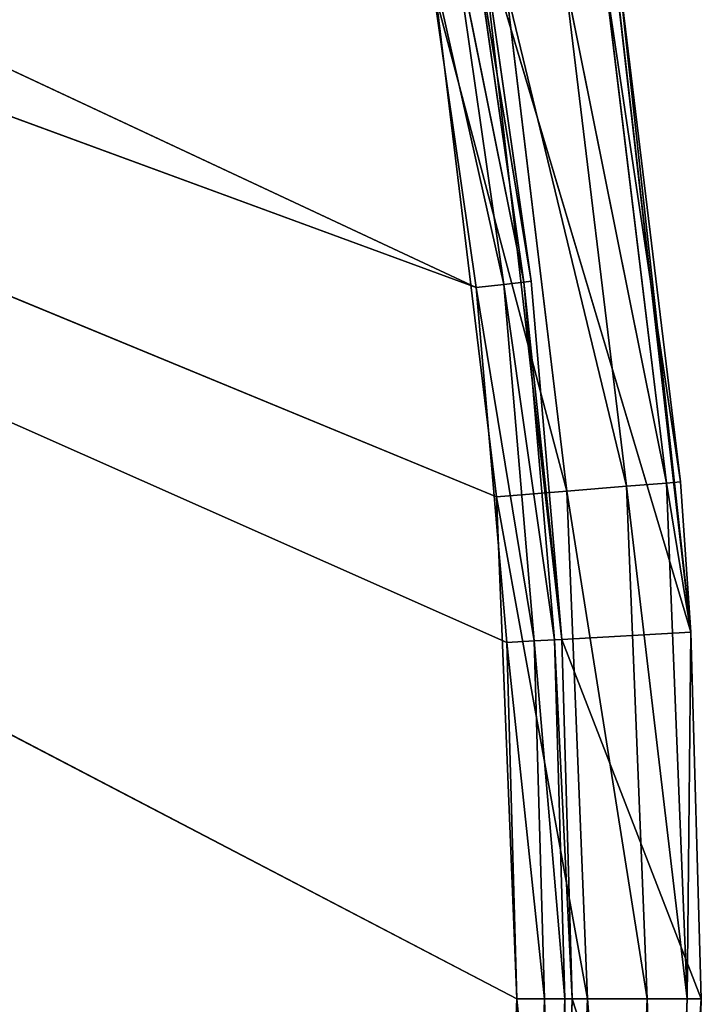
# Model space of a CAD drawing. Extents: x 0 to 71, y 0 to 117.
# Tile 216 of 256: x 66.63 to 70.32, y 64.89 to 70.22. Entities that reach past the tile are written whole.
import ezdxf

# ---------------------------------------------------------------- set-up
doc = ezdxf.new("R2010")
doc.units = 0
doc.header["$LTSCALE"] = 25.4
doc.layers.get('0').update_dxf_attribs({"color": 13, "linetype": 'CONTINUOUS'})

# ---------------------------------------------------------------- blocks, each defined once
blk = doc.blocks.new('MONO-LONG-I-S-BRASS-7731_S')
at = {"color": 250}
for p, q in [((46.7634, 311.4521, 0.8577), (50.7109, 311.4521, 0.4048)), ((46.7634, 311.4521, 0.8577), (50.7109, 311.4521, 0.4048)), ((50.7109, 311.4521, 0.4048), (46.8828, 311.4521, 1.5474)), ((46.8828, 311.4521, 1.5474), (50.7509, 311.4521, 1.1036)), ((50.7109, 311.4521, 0.4048), (46.8828, 311.4521, 1.5474)), ((46.8828, 311.4521, 1.5474), (50.7509, 311.4521, 1.1036)), ((46.8828, 311.4521, 1.5474), (48.8105, 293.4521, 1.2703)), ((46.8828, 311.4521, 1.5474), (48.8105, 293.4521, 1.2703)), ((50.7109, 311.4521, 0.4048), (47.1153, 293.4521, 0.7987)), ((50.7109, 311.4521, 0.4048), (47.1153, 293.4521, 0.7987)), ((50.7509, 311.4521, 1.1036), (48.8105, 293.4521, 1.2703)), ((50.7509, 311.4521, 1.1036), (48.8105, 293.4521, 1.2703)), ((50.7109, 311.4521, 0.4048), (49.8974, 293.4521, 0.4608)), ((50.7109, 311.4521, 0.4048), (49.8974, 293.4521, 0.4608)), ((52.6976, 293.4521, 0.348), (50.7109, 311.4521, 0.4048)), ((50.7109, 311.4521, 0.4048), (52.6976, 311.4521, 0.348)), ((52.6976, 293.4521, 0.348), (50.7109, 311.4521, 0.4048)), ((50.7109, 293.4521, 0.4048), (50.7109, 311.4521, 0.4048)), ((50.7109, 293.4521, 0.4048), (50.7109, 311.4521, 0.4048)), ((50.7109, 311.4521, 0.4048), (52.6976, 311.4521, 0.348)), ((50.7109, 311.4521, 0.4048), (50.7509, 311.4521, 1.1036)), ((50.7109, 311.4521, 0.4048), (50.7509, 311.4521, 1.1036)), ((52.6976, 311.4521, 0.348), (50.7509, 311.4521, 1.1036)), ((50.7509, 311.4521, 1.1036), (52.6976, 311.4521, 1.048)), ((52.6976, 311.4521, 0.348), (50.7509, 311.4521, 1.1036)), ((52.6976, 311.4521, 1.048), (50.7509, 293.4521, 1.1036)), ((52.6976, 311.4521, 1.048), (50.7509, 293.4521, 1.1036)), ((50.7509, 311.4521, 1.1036), (52.6976, 311.4521, 1.048)), ((50.7509, 311.4521, 1.1036), (50.7509, 293.4521, 1.1036)), ((50.7509, 311.4521, 1.1036), (50.7509, 293.4521, 1.1036)), ((54.6843, 293.4521, 0.4048), (52.6976, 311.4521, 0.348)), ((52.6976, 311.4521, 0.348), (54.6843, 311.4521, 0.4048)), ((54.6843, 293.4521, 0.4048), (52.6976, 311.4521, 0.348)), ((52.6976, 293.4521, 0.348), (52.6976, 311.4521, 0.348)), ((52.6976, 293.4521, 0.348), (52.6976, 311.4521, 0.348)), ((54.6843, 311.4521, 0.4048), (52.6976, 311.4521, 1.048)), ((52.6976, 311.4521, 1.048), (54.6443, 311.4521, 1.1036)), ((54.6843, 311.4521, 0.4048), (52.6976, 311.4521, 1.048)), ((52.6976, 311.4521, 0.348), (54.6843, 311.4521, 0.4048)), ((52.6976, 311.4521, 0.348), (52.6976, 311.4521, 1.048)), ((52.6976, 311.4521, 0.348), (52.6976, 311.4521, 1.048)), ((54.6443, 311.4521, 1.1036), (52.6976, 293.4521, 1.048)), ((54.6443, 311.4521, 1.1036), (52.6976, 293.4521, 1.048)), ((52.6976, 311.4521, 1.048), (54.6443, 311.4521, 1.1036)), ((52.6976, 311.4521, 1.048), (52.6976, 293.4521, 1.048)), ((52.6976, 311.4521, 1.048), (52.6976, 293.4521, 1.048)), ((46.8828, 293.4521, 1.5474), (48.8105, 293.4521, 1.2703)), ((46.8828, 293.4521, 1.5474), (48.8105, 293.4521, 1.2703)), ((46.8897, 293.3021, 1.587), (48.8105, 293.4521, 1.2703)), ((46.8897, 293.3021, 1.587), (48.8105, 293.4521, 1.2703)), ((49.8974, 293.4521, 0.4608), (47.1153, 293.4521, 0.7987)), ((49.8974, 293.4521, 0.4608), (47.1153, 293.4521, 0.7987)), ((49.8974, 293.4521, 0.4608), (47.1275, 293.0694, 0.8738)), ((49.8974, 293.4521, 0.4608), (47.1275, 293.0694, 0.8738)), ((48.8105, 293.4521, 1.2703), (50.7509, 293.4521, 1.1036)), ((48.8151, 293.3021, 1.3102), (48.8105, 293.4521, 1.2703)), ((48.8151, 293.3021, 1.3102), (48.8105, 293.4521, 1.2703)), ((48.8105, 293.4521, 1.2703), (50.7509, 293.4521, 1.1036)), ((48.8151, 293.3021, 1.3102), (50.7509, 293.4521, 1.1036)), ((48.8151, 293.3021, 1.3102), (50.7509, 293.4521, 1.1036)), ((50.7109, 293.4521, 0.4048), (49.8974, 293.4521, 0.4608)), ((49.8974, 293.4521, 0.4608), (49.9035, 293.0694, 0.5367)), ((49.8974, 293.4521, 0.4608), (49.9035, 293.0694, 0.5367)), ((50.7109, 293.4521, 0.4048), (49.8974, 293.4521, 0.4608)), ((50.7109, 293.4521, 0.4048), (49.9035, 293.0694, 0.5367)), ((50.7109, 293.4521, 0.4048), (49.9035, 293.0694, 0.5367)), ((52.6976, 293.4521, 0.348), (50.7109, 293.4521, 0.4048)), ((50.7109, 293.4521, 0.4048), (52.6976, 293.0694, 0.4241)), ((50.7109, 293.4521, 0.4048), (52.6976, 293.0694, 0.4241)), ((52.6976, 293.4521, 0.348), (50.7109, 293.4521, 0.4048)), ((50.7509, 293.4521, 1.1036), (52.6976, 293.4521, 1.048)), ((50.7532, 293.3021, 1.1437), (50.7509, 293.4521, 1.1036)), ((50.7532, 293.3021, 1.1437), (50.7509, 293.4521, 1.1036)), ((50.7509, 293.4521, 1.1036), (52.6976, 293.4521, 1.048)), ((50.7532, 293.3021, 1.1437), (52.6976, 293.4521, 1.048)), ((50.7532, 293.3021, 1.1437), (52.6976, 293.4521, 1.048)), ((54.6843, 293.4521, 0.4048), (52.6976, 293.4521, 0.348)), ((52.6976, 293.4521, 0.348), (52.6976, 293.0694, 0.4241)), ((52.6976, 293.4521, 0.348), (52.6976, 293.0694, 0.4241)), ((52.6976, 293.4521, 0.348), (55.4917, 293.0694, 0.5367)), ((52.6976, 293.4521, 0.348), (55.4917, 293.0694, 0.5367)), ((54.6843, 293.4521, 0.4048), (52.6976, 293.4521, 0.348)), ((52.6976, 293.4521, 1.048), (54.6443, 293.4521, 1.1036)), ((52.6976, 293.4521, 1.048), (52.6976, 293.3021, 1.0882)), ((52.6976, 293.3021, 1.0882), (54.6443, 293.4521, 1.1036)), ((52.6976, 293.4521, 1.048), (54.6443, 293.4521, 1.1036)), ((52.6976, 293.3021, 1.0882), (54.6443, 293.4521, 1.1036)), ((52.6976, 293.4521, 1.048), (52.6976, 293.3021, 1.0882)), ((48.8151, 293.3021, 1.3102), (46.8897, 293.3021, 1.587)), ((48.8151, 293.3021, 1.3102), (46.8897, 293.3021, 1.587)), ((46.9084, 293.1923, 1.6952), (48.8151, 293.3021, 1.3102)), ((46.9084, 293.1923, 1.6952), (48.8151, 293.3021, 1.3102)), ((48.8276, 293.1923, 1.4193), (48.8151, 293.3021, 1.3102)), ((48.8276, 293.1923, 1.4193), (48.8151, 293.3021, 1.3102)), ((50.7532, 293.3021, 1.1437), (48.8151, 293.3021, 1.3102)), ((50.7532, 293.3021, 1.1437), (48.8151, 293.3021, 1.3102)), ((48.8276, 293.1923, 1.4193), (50.7532, 293.3021, 1.1437)), ((48.8276, 293.1923, 1.4193), (50.7532, 293.3021, 1.1437)), ((50.7594, 293.1923, 1.2534), (50.7532, 293.3021, 1.1437)), ((50.7594, 293.1923, 1.2534), (50.7532, 293.3021, 1.1437)), ((52.6976, 293.3021, 1.0882), (50.7532, 293.3021, 1.1437)), ((52.6976, 293.3021, 1.0882), (50.7532, 293.3021, 1.1437)), ((50.7594, 293.1923, 1.2534), (52.6976, 293.3021, 1.0882)), ((50.7594, 293.1923, 1.2534), (52.6976, 293.3021, 1.0882)), ((52.6976, 293.3021, 1.0882), (52.6976, 293.1923, 1.198)), ((52.6976, 293.1923, 1.198), (54.642, 293.3021, 1.1437)), ((54.642, 293.3021, 1.1437), (52.6976, 293.3021, 1.0882)), ((52.6976, 293.1923, 1.198), (54.642, 293.3021, 1.1437)), ((52.6976, 293.3021, 1.0882), (52.6976, 293.1923, 1.198)), ((54.642, 293.3021, 1.1437), (52.6976, 293.3021, 1.0882)), ((48.8276, 293.1923, 1.4193), (46.9084, 293.1923, 1.6952)), ((48.8276, 293.1923, 1.4193), (46.9084, 293.1923, 1.6952)), ((46.934, 293.1521, 1.843), (48.8276, 293.1923, 1.4193)), ((46.934, 293.1521, 1.843), (48.8276, 293.1923, 1.4193)), ((48.8447, 293.1521, 1.5683), (48.8276, 293.1923, 1.4193)), ((48.8447, 293.1521, 1.5683), (48.8276, 293.1923, 1.4193)), ((50.7594, 293.1923, 1.2534), (48.8276, 293.1923, 1.4193)), ((50.7594, 293.1923, 1.2534), (48.8276, 293.1923, 1.4193)), ((48.8447, 293.1521, 1.5683), (50.7594, 293.1923, 1.2534)), ((48.8447, 293.1521, 1.5683), (50.7594, 293.1923, 1.2534)), ((50.768, 293.1521, 1.4031), (50.7594, 293.1923, 1.2534)), ((50.768, 293.1521, 1.4031), (50.7594, 293.1923, 1.2534)), ((52.6976, 293.1923, 1.198), (50.7594, 293.1923, 1.2534)), ((52.6976, 293.1923, 1.198), (50.7594, 293.1923, 1.2534)), ((50.768, 293.1521, 1.4031), (52.6976, 293.1923, 1.198)), ((50.768, 293.1521, 1.4031), (52.6976, 293.1923, 1.198)), ((52.6976, 293.1923, 1.198), (52.6976, 293.1521, 1.348)), ((52.6976, 293.1521, 1.348), (54.6358, 293.1923, 1.2534)), ((54.6358, 293.1923, 1.2534), (52.6976, 293.1923, 1.198)), ((52.6976, 293.1521, 1.348), (54.6358, 293.1923, 1.2534)), ((52.6976, 293.1923, 1.198), (52.6976, 293.1521, 1.348)), ((54.6358, 293.1923, 1.2534), (52.6976, 293.1923, 1.198)), ((48.8447, 293.1521, 1.5683), (38.0028, 293.1521, 24.7544)), ((48.8447, 293.1521, 1.5683), (38.0028, 293.1521, 24.7544)), ((52.6976, 293.1521, 1.348), (39.9478, 293.1521, 25.794)), ((50.768, 293.1521, 1.4031), (39.9478, 293.1521, 25.794)), ((52.6976, 293.1521, 1.348), (39.9478, 293.1521, 25.794)), ((50.768, 293.1521, 1.4031), (39.9478, 293.1521, 25.794)), ((48.8447, 293.1521, 1.5683), (39.9478, 293.1521, 25.794)), ((48.8447, 293.1521, 1.5683), (39.9478, 293.1521, 25.794)), ((48.8447, 293.1521, 1.5683), (46.934, 293.1521, 1.843)), ((48.8447, 293.1521, 1.5683), (46.934, 293.1521, 1.843)), ((50.768, 293.1521, 1.4031), (48.8447, 293.1521, 1.5683)), ((50.768, 293.1521, 1.4031), (48.8447, 293.1521, 1.5683)), ((52.6976, 293.1521, 1.348), (50.768, 293.1521, 1.4031)), ((52.6976, 293.1521, 1.348), (50.768, 293.1521, 1.4031)), ((54.6272, 293.1521, 1.4031), (52.6976, 293.1521, 1.348)), ((54.6272, 293.1521, 1.4031), (52.6976, 293.1521, 1.348)), ((47.1275, 293.0694, 0.8738), (49.9035, 293.0694, 0.5367)), ((47.1275, 293.0694, 0.8738), (49.9035, 293.0694, 0.5367)), ((49.9035, 293.0694, 0.5367), (47.1623, 292.745, 1.0878)), ((49.9035, 293.0694, 0.5367), (47.1623, 292.745, 1.0878)), ((49.9035, 293.0694, 0.5367), (49.9209, 292.745, 0.7528)), ((49.9035, 293.0694, 0.5367), (49.9209, 292.745, 0.7528)), ((49.9035, 293.0694, 0.5367), (52.6976, 293.0694, 0.4241)), ((49.9035, 293.0694, 0.5367), (52.6976, 293.0694, 0.4241)), ((52.6976, 293.0694, 0.4241), (49.9209, 292.745, 0.7528)), ((52.6976, 293.0694, 0.4241), (49.9209, 292.745, 0.7528)), ((52.6976, 293.0694, 0.4241), (52.6976, 292.745, 0.6409)), ((52.6976, 293.0694, 0.4241), (52.6976, 292.745, 0.6409)), ((52.6976, 293.0694, 0.4241), (55.4917, 293.0694, 0.5367)), ((55.4917, 293.0694, 0.5367), (52.6976, 292.745, 0.6409)), ((55.4917, 293.0694, 0.5367), (52.6976, 292.745, 0.6409)), ((52.6976, 293.0694, 0.4241), (55.4917, 293.0694, 0.5367)), ((47.1623, 292.745, 1.0878), (49.9209, 292.745, 0.7528)), ((47.1623, 292.745, 1.0878), (49.9209, 292.745, 0.7528)), ((49.9209, 292.745, 0.7528), (47.2143, 292.5282, 1.408)), ((49.9209, 292.745, 0.7528), (47.2143, 292.5282, 1.408)), ((49.9209, 292.745, 0.7528), (49.947, 292.5282, 1.0762)), ((49.9209, 292.745, 0.7528), (49.947, 292.5282, 1.0762)), ((49.9209, 292.745, 0.7528), (52.6976, 292.745, 0.6409)), ((49.9209, 292.745, 0.7528), (52.6976, 292.745, 0.6409)), ((52.6976, 292.745, 0.6409), (49.947, 292.5282, 1.0762)), ((52.6976, 292.745, 0.6409), (49.947, 292.5282, 1.0762)), ((52.6976, 292.745, 0.6409), (52.6976, 292.5282, 0.9653)), ((52.6976, 292.745, 0.6409), (52.6976, 292.5282, 0.9653)), ((52.6976, 292.745, 0.6409), (55.4743, 292.745, 0.7528)), ((55.4743, 292.745, 0.7528), (52.6976, 292.5282, 0.9653)), ((55.4743, 292.745, 0.7528), (52.6976, 292.5282, 0.9653)), ((52.6976, 292.745, 0.6409), (55.4743, 292.745, 0.7528)), ((47.2143, 292.5282, 1.408), (49.947, 292.5282, 1.0762)), ((47.2143, 292.5282, 1.408), (49.947, 292.5282, 1.0762)), ((49.947, 292.5282, 1.0762), (47.2757, 292.4521, 1.7857)), ((49.947, 292.5282, 1.0762), (47.2757, 292.4521, 1.7857)), ((49.947, 292.5282, 1.0762), (49.9778, 292.4521, 1.4576)), ((49.947, 292.5282, 1.0762), (49.9778, 292.4521, 1.4576)), ((49.947, 292.5282, 1.0762), (52.6976, 292.5282, 0.9653)), ((49.947, 292.5282, 1.0762), (52.6976, 292.5282, 0.9653)), ((52.6976, 292.5282, 0.9653), (49.9778, 292.4521, 1.4576)), ((52.6976, 292.5282, 0.9653), (49.9778, 292.4521, 1.4576)), ((52.6976, 292.5282, 0.9653), (52.6976, 292.4521, 1.348)), ((52.6976, 292.5282, 0.9653), (52.6976, 292.4521, 1.348)), ((52.6976, 292.5282, 0.9653), (55.4482, 292.5282, 1.0762)), ((55.4482, 292.5282, 1.0762), (52.6976, 292.4521, 1.348)), ((55.4482, 292.5282, 1.0762), (52.6976, 292.4521, 1.348)), ((52.6976, 292.5282, 0.9653), (55.4482, 292.5282, 1.0762)), ((49.9778, 292.4521, 1.4576), (39.9478, 292.4521, 25.794)), ((52.6976, 292.4521, 1.348), (39.9478, 292.4521, 25.794)), ((49.9778, 292.4521, 1.4576), (39.9478, 292.4521, 25.794)), ((52.6976, 292.4521, 1.348), (39.9478, 292.4521, 25.794)), ((47.2757, 292.4521, 1.7857), (49.9778, 292.4521, 1.4576)), ((47.2757, 292.4521, 1.7857), (49.9778, 292.4521, 1.4576)), ((49.9778, 292.4521, 1.4576), (52.6976, 292.4521, 1.348)), ((49.9778, 292.4521, 1.4576), (52.6976, 292.4521, 1.348)), ((52.6976, 292.4521, 1.348), (55.4174, 292.4521, 1.4576)), ((52.6976, 292.4521, 1.348), (55.4174, 292.4521, 1.4576))]:
    blk.add_line(p, q, dxfattribs=at)
mesh = blk.add_polyface(dxfattribs=at)
corners = [(50.7109, 311.4521, 0.4048), (47.1153, 293.4521, 0.7987), (46.7634, 311.4521, 0.8577)]
mesh.append_faces([[corners[k] for k in face] for face in [(0, 1, 2)]], dxfattribs={"color": 250})
mesh = blk.add_polyface(dxfattribs=at)
corners = [(46.8828, 311.4521, 1.5474), (50.7109, 311.4521, 0.4048), (46.7634, 311.4521, 0.8577)]
mesh.append_faces([[corners[k] for k in face] for face in [(0, 1, 2)]], dxfattribs={"color": 250})
mesh = blk.add_polyface(dxfattribs=at)
corners = [(46.8828, 311.4521, 1.5474), (50.7509, 311.4521, 1.1036), (50.7109, 311.4521, 0.4048)]
mesh.append_faces([[corners[k] for k in face] for face in [(0, 1, 2)]], dxfattribs={"color": 250})
mesh = blk.add_polyface(dxfattribs=at)
corners = [(50.7509, 311.4521, 1.1036), (46.8828, 311.4521, 1.5474), (48.8105, 293.4521, 1.2703)]
mesh.append_faces([[corners[k] for k in face] for face in [(0, 1, 2)]], dxfattribs={"color": 250})
mesh = blk.add_polyface(dxfattribs=at)
corners = [(48.8105, 293.4521, 1.2703), (46.8828, 311.4521, 1.5474), (46.8828, 293.4521, 1.5474)]
mesh.append_faces([[corners[k] for k in face] for face in [(0, 1, 2)]], dxfattribs={"color": 250})
mesh = blk.add_polyface(dxfattribs=at)
corners = [(50.7109, 311.4521, 0.4048), (49.8974, 293.4521, 0.4608), (47.1153, 293.4521, 0.7987)]
mesh.append_faces([[corners[k] for k in face] for face in [(0, 1, 2)]], dxfattribs={"color": 250})
mesh = blk.add_polyface(dxfattribs=at)
corners = [(50.7509, 311.4521, 1.1036), (48.8105, 293.4521, 1.2703), (50.7509, 293.4521, 1.1036)]
mesh.append_faces([[corners[k] for k in face] for face in [(0, 1, 2)]], dxfattribs={"color": 250})
mesh = blk.add_polyface(dxfattribs=at)
corners = [(50.7109, 293.4521, 0.4048), (49.8974, 293.4521, 0.4608), (50.7109, 311.4521, 0.4048)]
mesh.append_faces([[corners[k] for k in face] for face in [(0, 1, 2)]], dxfattribs={"color": 250})
mesh = blk.add_polyface(dxfattribs=at)
corners = [(52.6976, 293.4521, 0.348), (50.7109, 311.4521, 0.4048), (52.6976, 311.4521, 0.348)]
mesh.append_faces([[corners[k] for k in face] for face in [(0, 1, 2)]], dxfattribs={"color": 250})
mesh = blk.add_polyface(dxfattribs=at)
corners = [(52.6976, 293.4521, 0.348), (50.7109, 293.4521, 0.4048), (50.7109, 311.4521, 0.4048)]
mesh.append_faces([[corners[k] for k in face] for face in [(0, 1, 2)]], dxfattribs={"color": 250})
mesh = blk.add_polyface(dxfattribs=at)
corners = [(50.7509, 311.4521, 1.1036), (52.6976, 311.4521, 0.348), (50.7109, 311.4521, 0.4048)]
mesh.append_faces([[corners[k] for k in face] for face in [(0, 1, 2)]], dxfattribs={"color": 250})
mesh = blk.add_polyface(dxfattribs=at)
corners = [(50.7509, 311.4521, 1.1036), (52.6976, 311.4521, 1.048), (52.6976, 311.4521, 0.348)]
mesh.append_faces([[corners[k] for k in face] for face in [(0, 1, 2)]], dxfattribs={"color": 250})
mesh = blk.add_polyface(dxfattribs=at)
corners = [(52.6976, 311.4521, 1.048), (50.7509, 293.4521, 1.1036), (52.6976, 293.4521, 1.048)]
mesh.append_faces([[corners[k] for k in face] for face in [(0, 1, 2)]], dxfattribs={"color": 250})
mesh = blk.add_polyface(dxfattribs=at)
corners = [(52.6976, 311.4521, 1.048), (50.7509, 311.4521, 1.1036), (50.7509, 293.4521, 1.1036)]
mesh.append_faces([[corners[k] for k in face] for face in [(0, 1, 2)]], dxfattribs={"color": 250})
mesh = blk.add_polyface(dxfattribs=at)
corners = [(54.6843, 293.4521, 0.4048), (52.6976, 311.4521, 0.348), (54.6843, 311.4521, 0.4048)]
mesh.append_faces([[corners[k] for k in face] for face in [(0, 1, 2)]], dxfattribs={"color": 250})
mesh = blk.add_polyface(dxfattribs=at)
corners = [(54.6843, 293.4521, 0.4048), (52.6976, 293.4521, 0.348), (52.6976, 311.4521, 0.348)]
mesh.append_faces([[corners[k] for k in face] for face in [(0, 1, 2)]], dxfattribs={"color": 250})
mesh = blk.add_polyface(dxfattribs=at)
corners = [(54.6443, 311.4521, 1.1036), (54.6843, 311.4521, 0.4048), (52.6976, 311.4521, 1.048)]
mesh.append_faces([[corners[k] for k in face] for face in [(0, 1, 2)]], dxfattribs={"color": 250})
mesh = blk.add_polyface(dxfattribs=at)
corners = [(52.6976, 311.4521, 1.048), (54.6843, 311.4521, 0.4048), (52.6976, 311.4521, 0.348)]
mesh.append_faces([[corners[k] for k in face] for face in [(0, 1, 2)]], dxfattribs={"color": 250})
mesh = blk.add_polyface(dxfattribs=at)
corners = [(54.6443, 311.4521, 1.1036), (52.6976, 293.4521, 1.048), (54.6443, 293.4521, 1.1036)]
mesh.append_faces([[corners[k] for k in face] for face in [(0, 1, 2)]], dxfattribs={"color": 250})
mesh = blk.add_polyface(dxfattribs=at)
corners = [(54.6443, 311.4521, 1.1036), (52.6976, 311.4521, 1.048), (52.6976, 293.4521, 1.048)]
mesh.append_faces([[corners[k] for k in face] for face in [(0, 1, 2)]], dxfattribs={"color": 250})
mesh = blk.add_polyface(dxfattribs=at)
corners = [(48.8105, 293.4521, 1.2703), (46.8828, 293.4521, 1.5474), (46.8897, 293.3021, 1.587)]
mesh.append_faces([[corners[k] for k in face] for face in [(0, 1, 2)]], dxfattribs={"color": 250})
mesh = blk.add_polyface(dxfattribs=at)
corners = [(48.8151, 293.3021, 1.3102), (48.8105, 293.4521, 1.2703), (46.8897, 293.3021, 1.587)]
mesh.append_faces([[corners[k] for k in face] for face in [(0, 1, 2)]], dxfattribs={"color": 250})
mesh = blk.add_polyface(dxfattribs=at)
corners = [(49.8974, 293.4521, 0.4608), (47.1275, 293.0694, 0.8738), (47.1153, 293.4521, 0.7987)]
mesh.append_faces([[corners[k] for k in face] for face in [(0, 1, 2)]], dxfattribs={"color": 250})
mesh = blk.add_polyface(dxfattribs=at)
corners = [(49.9035, 293.0694, 0.5367), (47.1275, 293.0694, 0.8738), (49.8974, 293.4521, 0.4608)]
mesh.append_faces([[corners[k] for k in face] for face in [(0, 1, 2)]], dxfattribs={"color": 250})
mesh = blk.add_polyface(dxfattribs=at)
corners = [(50.7509, 293.4521, 1.1036), (48.8105, 293.4521, 1.2703), (48.8151, 293.3021, 1.3102)]
mesh.append_faces([[corners[k] for k in face] for face in [(0, 1, 2)]], dxfattribs={"color": 250})
mesh = blk.add_polyface(dxfattribs=at)
corners = [(50.7532, 293.3021, 1.1437), (50.7509, 293.4521, 1.1036), (48.8151, 293.3021, 1.3102)]
mesh.append_faces([[corners[k] for k in face] for face in [(0, 1, 2)]], dxfattribs={"color": 250})
mesh = blk.add_polyface(dxfattribs=at)
corners = [(50.7109, 293.4521, 0.4048), (49.9035, 293.0694, 0.5367), (49.8974, 293.4521, 0.4608)]
mesh.append_faces([[corners[k] for k in face] for face in [(0, 1, 2)]], dxfattribs={"color": 250})
mesh = blk.add_polyface(dxfattribs=at)
corners = [(52.6976, 293.0694, 0.4241), (49.9035, 293.0694, 0.5367), (50.7109, 293.4521, 0.4048)]
mesh.append_faces([[corners[k] for k in face] for face in [(0, 1, 2)]], dxfattribs={"color": 250})
mesh = blk.add_polyface(dxfattribs=at)
corners = [(52.6976, 293.0694, 0.4241), (50.7109, 293.4521, 0.4048), (52.6976, 293.4521, 0.348)]
mesh.append_faces([[corners[k] for k in face] for face in [(0, 1, 2)]], dxfattribs={"color": 250})
mesh = blk.add_polyface(dxfattribs=at)
corners = [(52.6976, 293.4521, 1.048), (50.7509, 293.4521, 1.1036), (50.7532, 293.3021, 1.1437)]
mesh.append_faces([[corners[k] for k in face] for face in [(0, 1, 2)]], dxfattribs={"color": 250})
mesh = blk.add_polyface(dxfattribs=at)
corners = [(52.6976, 293.4521, 1.048), (50.7532, 293.3021, 1.1437), (52.6976, 293.3021, 1.0882)]
mesh.append_faces([[corners[k] for k in face] for face in [(0, 1, 2)]], dxfattribs={"color": 250})
mesh = blk.add_polyface(dxfattribs=at)
corners = [(55.4917, 293.0694, 0.5367), (52.6976, 293.0694, 0.4241), (52.6976, 293.4521, 0.348)]
mesh.append_faces([[corners[k] for k in face] for face in [(0, 1, 2)]], dxfattribs={"color": 250})
mesh = blk.add_polyface(dxfattribs=at)
corners = [(55.4917, 293.0694, 0.5367), (52.6976, 293.4521, 0.348), (54.6843, 293.4521, 0.4048)]
mesh.append_faces([[corners[k] for k in face] for face in [(0, 1, 2)]], dxfattribs={"color": 250})
mesh = blk.add_polyface(dxfattribs=at)
corners = [(54.6443, 293.4521, 1.1036), (52.6976, 293.4521, 1.048), (52.6976, 293.3021, 1.0882)]
mesh.append_faces([[corners[k] for k in face] for face in [(0, 1, 2)]], dxfattribs={"color": 250})
mesh = blk.add_polyface(dxfattribs=at)
corners = [(54.6443, 293.4521, 1.1036), (52.6976, 293.3021, 1.0882), (54.642, 293.3021, 1.1437)]
mesh.append_faces([[corners[k] for k in face] for face in [(0, 1, 2)]], dxfattribs={"color": 250})
mesh = blk.add_polyface(dxfattribs=at)
corners = [(46.9084, 293.1923, 1.6952), (48.8151, 293.3021, 1.3102), (46.8897, 293.3021, 1.587)]
mesh.append_faces([[corners[k] for k in face] for face in [(0, 1, 2)]], dxfattribs={"color": 250})
mesh = blk.add_polyface(dxfattribs=at)
corners = [(46.9084, 293.1923, 1.6952), (48.8276, 293.1923, 1.4193), (48.8151, 293.3021, 1.3102)]
mesh.append_faces([[corners[k] for k in face] for face in [(0, 1, 2)]], dxfattribs={"color": 250})
mesh = blk.add_polyface(dxfattribs=at)
corners = [(48.8276, 293.1923, 1.4193), (50.7532, 293.3021, 1.1437), (48.8151, 293.3021, 1.3102)]
mesh.append_faces([[corners[k] for k in face] for face in [(0, 1, 2)]], dxfattribs={"color": 250})
mesh = blk.add_polyface(dxfattribs=at)
corners = [(48.8276, 293.1923, 1.4193), (50.7594, 293.1923, 1.2534), (50.7532, 293.3021, 1.1437)]
mesh.append_faces([[corners[k] for k in face] for face in [(0, 1, 2)]], dxfattribs={"color": 250})
mesh = blk.add_polyface(dxfattribs=at)
corners = [(50.7594, 293.1923, 1.2534), (52.6976, 293.3021, 1.0882), (50.7532, 293.3021, 1.1437)]
mesh.append_faces([[corners[k] for k in face] for face in [(0, 1, 2)]], dxfattribs={"color": 250})
mesh = blk.add_polyface(dxfattribs=at)
corners = [(50.7594, 293.1923, 1.2534), (52.6976, 293.1923, 1.198), (52.6976, 293.3021, 1.0882)]
mesh.append_faces([[corners[k] for k in face] for face in [(0, 1, 2)]], dxfattribs={"color": 250})
mesh = blk.add_polyface(dxfattribs=at)
corners = [(52.6976, 293.1923, 1.198), (54.642, 293.3021, 1.1437), (52.6976, 293.3021, 1.0882)]
mesh.append_faces([[corners[k] for k in face] for face in [(0, 1, 2)]], dxfattribs={"color": 250})
mesh = blk.add_polyface(dxfattribs=at)
corners = [(54.6358, 293.1923, 1.2534), (54.642, 293.3021, 1.1437), (52.6976, 293.1923, 1.198)]
mesh.append_faces([[corners[k] for k in face] for face in [(0, 1, 2)]], dxfattribs={"color": 250})
mesh = blk.add_polyface(dxfattribs=at)
corners = [(46.934, 293.1521, 1.843), (48.8276, 293.1923, 1.4193), (46.9084, 293.1923, 1.6952)]
mesh.append_faces([[corners[k] for k in face] for face in [(0, 1, 2)]], dxfattribs={"color": 250})
mesh = blk.add_polyface(dxfattribs=at)
corners = [(46.934, 293.1521, 1.843), (48.8447, 293.1521, 1.5683), (48.8276, 293.1923, 1.4193)]
mesh.append_faces([[corners[k] for k in face] for face in [(0, 1, 2)]], dxfattribs={"color": 250})
mesh = blk.add_polyface(dxfattribs=at)
corners = [(48.8447, 293.1521, 1.5683), (50.7594, 293.1923, 1.2534), (48.8276, 293.1923, 1.4193)]
mesh.append_faces([[corners[k] for k in face] for face in [(0, 1, 2)]], dxfattribs={"color": 250})
mesh = blk.add_polyface(dxfattribs=at)
corners = [(48.8447, 293.1521, 1.5683), (50.768, 293.1521, 1.4031), (50.7594, 293.1923, 1.2534)]
mesh.append_faces([[corners[k] for k in face] for face in [(0, 1, 2)]], dxfattribs={"color": 250})
mesh = blk.add_polyface(dxfattribs=at)
corners = [(50.768, 293.1521, 1.4031), (52.6976, 293.1923, 1.198), (50.7594, 293.1923, 1.2534)]
mesh.append_faces([[corners[k] for k in face] for face in [(0, 1, 2)]], dxfattribs={"color": 250})
mesh = blk.add_polyface(dxfattribs=at)
corners = [(50.768, 293.1521, 1.4031), (52.6976, 293.1521, 1.348), (52.6976, 293.1923, 1.198)]
mesh.append_faces([[corners[k] for k in face] for face in [(0, 1, 2)]], dxfattribs={"color": 250})
mesh = blk.add_polyface(dxfattribs=at)
corners = [(52.6976, 293.1521, 1.348), (54.6358, 293.1923, 1.2534), (52.6976, 293.1923, 1.198)]
mesh.append_faces([[corners[k] for k in face] for face in [(0, 1, 2)]], dxfattribs={"color": 250})
mesh = blk.add_polyface(dxfattribs=at)
corners = [(54.6272, 293.1521, 1.4031), (54.6358, 293.1923, 1.2534), (52.6976, 293.1521, 1.348)]
mesh.append_faces([[corners[k] for k in face] for face in [(0, 1, 2)]], dxfattribs={"color": 250})
mesh = blk.add_polyface(dxfattribs=at)
corners = [(39.9478, 293.1521, 25.794), (48.8447, 293.1521, 1.5683), (38.0028, 293.1521, 24.7544)]
mesh.append_faces([[corners[k] for k in face] for face in [(0, 1, 2)]], dxfattribs={"color": 250})
mesh = blk.add_polyface(dxfattribs=at)
corners = [(38.0028, 293.1521, 24.7544), (48.8447, 293.1521, 1.5683), (46.934, 293.1521, 1.843)]
mesh.append_faces([[corners[k] for k in face] for face in [(0, 1, 2)]], dxfattribs={"color": 250})
mesh = blk.add_polyface(dxfattribs=at)
corners = [(39.9478, 293.1521, 25.794), (54.6272, 293.1521, 1.4031), (52.6976, 293.1521, 1.348)]
mesh.append_faces([[corners[k] for k in face] for face in [(0, 1, 2)]], dxfattribs={"color": 250})
mesh = blk.add_polyface(dxfattribs=at)
corners = [(39.9478, 293.1521, 25.794), (52.6976, 293.1521, 1.348), (50.768, 293.1521, 1.4031)]
mesh.append_faces([[corners[k] for k in face] for face in [(0, 1, 2)]], dxfattribs={"color": 250})
mesh = blk.add_polyface(dxfattribs=at)
corners = [(39.9478, 293.1521, 25.794), (50.768, 293.1521, 1.4031), (48.8447, 293.1521, 1.5683)]
mesh.append_faces([[corners[k] for k in face] for face in [(0, 1, 2)]], dxfattribs={"color": 250})
mesh = blk.add_polyface(dxfattribs=at)
corners = [(41.6526, 293.1521, 27.193), (58.4613, 293.1521, 1.843), (39.9478, 293.1521, 25.794)]
mesh.append_faces([[corners[k] for k in face] for face in [(0, 1, 2)]], dxfattribs={"color": 250})
mesh = blk.add_polyface(dxfattribs=at)
corners = [(39.9478, 293.1521, 25.794), (58.4613, 293.1521, 1.843), (56.5505, 293.1521, 1.5683)]
mesh.append_faces([[corners[k] for k in face] for face in [(0, 1, 2)]], dxfattribs={"color": 250})
mesh = blk.add_polyface(dxfattribs=at)
corners = [(39.9478, 293.1521, 25.794), (56.5505, 293.1521, 1.5683), (54.6272, 293.1521, 1.4031)]
mesh.append_faces([[corners[k] for k in face] for face in [(0, 1, 2)]], dxfattribs={"color": 250})
mesh = blk.add_polyface(dxfattribs=at)
corners = [(41.6526, 293.1521, 27.193), (64.0561, 293.1521, 3.3137), (62.2202, 293.1521, 2.7171)]
mesh.append_faces([[corners[k] for k in face] for face in [(0, 1, 2)]], dxfattribs={"color": 250})
mesh = blk.add_polyface(dxfattribs=at)
corners = [(41.6526, 293.1521, 27.193), (62.2202, 293.1521, 2.7171), (60.3532, 293.1521, 2.2264)]
mesh.append_faces([[corners[k] for k in face] for face in [(0, 1, 2)]], dxfattribs={"color": 250})
mesh = blk.add_polyface(dxfattribs=at)
corners = [(41.6526, 293.1521, 27.193), (60.3532, 293.1521, 2.2264), (58.4613, 293.1521, 1.843)]
mesh.append_faces([[corners[k] for k in face] for face in [(0, 1, 2)]], dxfattribs={"color": 250})
mesh = blk.add_polyface(dxfattribs=at)
corners = [(41.6526, 293.1521, 27.193), (67.6109, 293.1521, 4.8159), (65.8549, 293.1521, 4.014)]
mesh.append_faces([[corners[k] for k in face] for face in [(0, 1, 2)]], dxfattribs={"color": 250})
mesh = blk.add_polyface(dxfattribs=at)
corners = [(41.6526, 293.1521, 27.193), (65.8549, 293.1521, 4.014), (64.0561, 293.1521, 3.3137)]
mesh.append_faces([[corners[k] for k in face] for face in [(0, 1, 2)]], dxfattribs={"color": 250})
mesh = blk.add_polyface(dxfattribs=at)
corners = [(49.9035, 293.0694, 0.5367), (47.1623, 292.745, 1.0878), (47.1275, 293.0694, 0.8738)]
mesh.append_faces([[corners[k] for k in face] for face in [(0, 1, 2)]], dxfattribs={"color": 250})
mesh = blk.add_polyface(dxfattribs=at)
corners = [(49.9209, 292.745, 0.7528), (47.1623, 292.745, 1.0878), (49.9035, 293.0694, 0.5367)]
mesh.append_faces([[corners[k] for k in face] for face in [(0, 1, 2)]], dxfattribs={"color": 250})
mesh = blk.add_polyface(dxfattribs=at)
corners = [(52.6976, 293.0694, 0.4241), (49.9209, 292.745, 0.7528), (49.9035, 293.0694, 0.5367)]
mesh.append_faces([[corners[k] for k in face] for face in [(0, 1, 2)]], dxfattribs={"color": 250})
mesh = blk.add_polyface(dxfattribs=at)
corners = [(52.6976, 292.745, 0.6409), (49.9209, 292.745, 0.7528), (52.6976, 293.0694, 0.4241)]
mesh.append_faces([[corners[k] for k in face] for face in [(0, 1, 2)]], dxfattribs={"color": 250})
mesh = blk.add_polyface(dxfattribs=at)
corners = [(55.4917, 293.0694, 0.5367), (52.6976, 292.745, 0.6409), (52.6976, 293.0694, 0.4241)]
mesh.append_faces([[corners[k] for k in face] for face in [(0, 1, 2)]], dxfattribs={"color": 250})
mesh = blk.add_polyface(dxfattribs=at)
corners = [(55.4917, 293.0694, 0.5367), (55.4743, 292.745, 0.7528), (52.6976, 292.745, 0.6409)]
mesh.append_faces([[corners[k] for k in face] for face in [(0, 1, 2)]], dxfattribs={"color": 250})
mesh = blk.add_polyface(dxfattribs=at)
corners = [(47.2143, 292.5282, 1.408), (47.1623, 292.745, 1.0878), (49.9209, 292.745, 0.7528)]
mesh.append_faces([[corners[k] for k in face] for face in [(0, 1, 2)]], dxfattribs={"color": 250})
mesh = blk.add_polyface(dxfattribs=at)
corners = [(47.2143, 292.5282, 1.408), (49.9209, 292.745, 0.7528), (49.947, 292.5282, 1.0762)]
mesh.append_faces([[corners[k] for k in face] for face in [(0, 1, 2)]], dxfattribs={"color": 250})
mesh = blk.add_polyface(dxfattribs=at)
corners = [(49.947, 292.5282, 1.0762), (49.9209, 292.745, 0.7528), (52.6976, 292.745, 0.6409)]
mesh.append_faces([[corners[k] for k in face] for face in [(0, 1, 2)]], dxfattribs={"color": 250})
mesh = blk.add_polyface(dxfattribs=at)
corners = [(49.947, 292.5282, 1.0762), (52.6976, 292.745, 0.6409), (52.6976, 292.5282, 0.9653)]
mesh.append_faces([[corners[k] for k in face] for face in [(0, 1, 2)]], dxfattribs={"color": 250})
mesh = blk.add_polyface(dxfattribs=at)
corners = [(52.6976, 292.5282, 0.9653), (52.6976, 292.745, 0.6409), (55.4743, 292.745, 0.7528)]
mesh.append_faces([[corners[k] for k in face] for face in [(0, 1, 2)]], dxfattribs={"color": 250})
mesh = blk.add_polyface(dxfattribs=at)
corners = [(55.4482, 292.5282, 1.0762), (52.6976, 292.5282, 0.9653), (55.4743, 292.745, 0.7528)]
mesh.append_faces([[corners[k] for k in face] for face in [(0, 1, 2)]], dxfattribs={"color": 250})
mesh = blk.add_polyface(dxfattribs=at)
corners = [(47.2757, 292.4521, 1.7857), (47.2143, 292.5282, 1.408), (49.947, 292.5282, 1.0762)]
mesh.append_faces([[corners[k] for k in face] for face in [(0, 1, 2)]], dxfattribs={"color": 250})
mesh = blk.add_polyface(dxfattribs=at)
corners = [(47.2757, 292.4521, 1.7857), (49.947, 292.5282, 1.0762), (49.9778, 292.4521, 1.4576)]
mesh.append_faces([[corners[k] for k in face] for face in [(0, 1, 2)]], dxfattribs={"color": 250})
mesh = blk.add_polyface(dxfattribs=at)
corners = [(49.9778, 292.4521, 1.4576), (49.947, 292.5282, 1.0762), (52.6976, 292.5282, 0.9653)]
mesh.append_faces([[corners[k] for k in face] for face in [(0, 1, 2)]], dxfattribs={"color": 250})
mesh = blk.add_polyface(dxfattribs=at)
corners = [(49.9778, 292.4521, 1.4576), (52.6976, 292.5282, 0.9653), (52.6976, 292.4521, 1.348)]
mesh.append_faces([[corners[k] for k in face] for face in [(0, 1, 2)]], dxfattribs={"color": 250})
mesh = blk.add_polyface(dxfattribs=at)
corners = [(52.6976, 292.4521, 1.348), (52.6976, 292.5282, 0.9653), (55.4482, 292.5282, 1.0762)]
mesh.append_faces([[corners[k] for k in face] for face in [(0, 1, 2)]], dxfattribs={"color": 250})
mesh = blk.add_polyface(dxfattribs=at)
corners = [(55.4174, 292.4521, 1.4576), (52.6976, 292.4521, 1.348), (55.4482, 292.5282, 1.0762)]
mesh.append_faces([[corners[k] for k in face] for face in [(0, 1, 2)]], dxfattribs={"color": 250})
mesh = blk.add_polyface(dxfattribs=at)
corners = [(39.9478, 292.4521, 25.794), (47.2757, 292.4521, 1.7857), (49.9778, 292.4521, 1.4576)]
mesh.append_faces([[corners[k] for k in face] for face in [(0, 1, 2)]], dxfattribs={"color": 250})
mesh = blk.add_polyface(dxfattribs=at)
corners = [(39.9478, 292.4521, 25.794), (49.9778, 292.4521, 1.4576), (52.6976, 292.4521, 1.348)]
mesh.append_faces([[corners[k] for k in face] for face in [(0, 1, 2)]], dxfattribs={"color": 250})
mesh = blk.add_polyface(dxfattribs=at)
corners = [(39.9478, 292.4521, 25.794), (52.6976, 292.4521, 1.348), (55.4174, 292.4521, 1.4576)]
mesh.append_faces([[corners[k] for k in face] for face in [(0, 1, 2)]], dxfattribs={"color": 250})
mesh = blk.add_polyface(dxfattribs=at)
corners = [(41.6526, 292.4521, 27.193), (39.9478, 292.4521, 25.794), (55.4174, 292.4521, 1.4576)]
mesh.append_faces([[corners[k] for k in face] for face in [(0, 1, 2)]], dxfattribs={"color": 250})
mesh = blk.add_polyface(dxfattribs=at)
corners = [(41.6526, 292.4521, 27.193), (55.4174, 292.4521, 1.4576), (58.1195, 292.4521, 1.7857)]
mesh.append_faces([[corners[k] for k in face] for face in [(0, 1, 2)]], dxfattribs={"color": 250})
mesh = blk.add_polyface(dxfattribs=at)
corners = [(41.6526, 292.4521, 27.193), (58.1195, 292.4521, 1.7857), (60.7865, 292.4521, 2.3302)]
mesh.append_faces([[corners[k] for k in face] for face in [(0, 1, 2)]], dxfattribs={"color": 250})
mesh = blk.add_polyface(dxfattribs=at)
corners = [(41.6526, 292.4521, 27.193), (60.7865, 292.4521, 2.3302), (63.401, 292.4521, 3.0875)]
mesh.append_faces([[corners[k] for k in face] for face in [(0, 1, 2)]], dxfattribs={"color": 250})
mesh = blk.add_polyface(dxfattribs=at)
corners = [(41.6526, 292.4521, 27.193), (63.401, 292.4521, 3.0875), (65.9461, 292.4521, 4.0527)]
mesh.append_faces([[corners[k] for k in face] for face in [(0, 1, 2)]], dxfattribs={"color": 250})

msp = doc.modelspace()

# ---------------------------------------------------------------- block references
at = {"color": 0, "extrusion": (-1, 5.55112e-16, -3.88578e-16), "rotation": 360}
msp.add_blockref('MONO-LONG-I-S-BRASS-7731_S', (-117.6143, -1.6802, -70.6708), dxfattribs=at)

doc.saveas('drawing.dxf')
